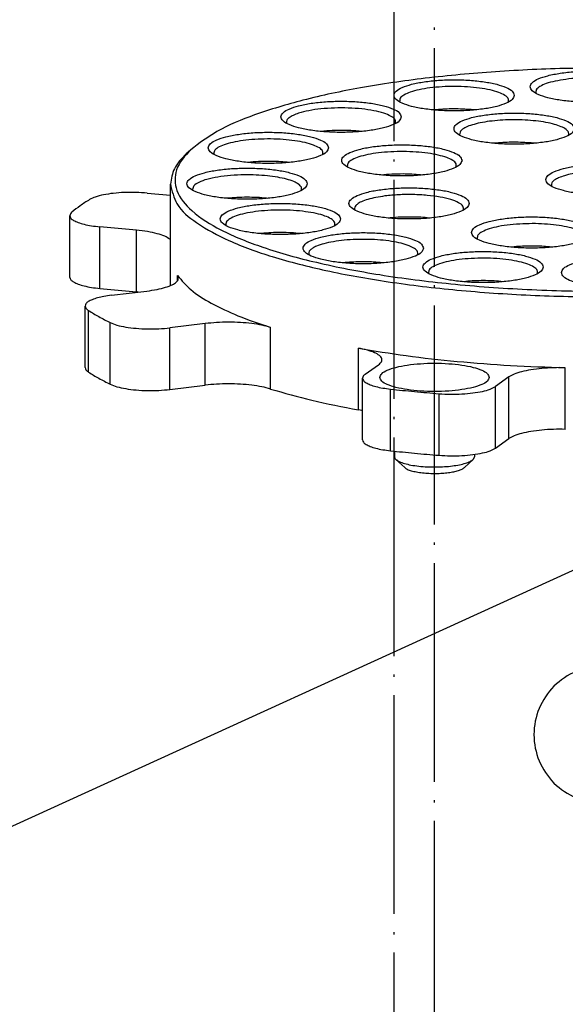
# Model space of a CAD drawing. Header units: inches. Extents: x -399 to 442, y -299 to 295.
# Tile 56 of 138: x -144 to -120, y 208 to 252. Entities that reach past the tile are written whole.
import ezdxf

# ---------------------------------------------------------------- set-up
doc = ezdxf.new("R2010")
doc.units = ezdxf.units.IN
doc.linetypes.add('DOT_CENTER', pattern=[14, 12, -1, 0, -1])
doc.layers.add('1', color=7, linetype='Continuous')
doc.dimstyles.get("Standard").update_dxf_attribs({"dimtxt": 0.18, "dimasz": 0.18, "dimexe": 0.18, "dimexo": 0.0625, "dimgap": 0.09, "dimtad": 0, "dimtih": 1, "dimtoh": 1, "dimdec": 4, "dimzin": 0, "dimdsep": 46, "dimtxsty": 'Standard', "dimcen": 0.09, "dimadec": 0, "dimazin": 0, "dimtfac": 1, "dimtdec": 4, "dimtofl": 0, "dimtmove": 0, "dimatfit": 3, "dimfxl": 1, "dimtolj": 1, "dimtzin": 0, "dimarcsym": 0})

# ---------------------------------------------------------------- blocks, each defined once
blk = doc.blocks.new('0515-2032_4__121', base_point=(-161.956, 328.603))
at = {"layer": '1', "color": 1, "linetype": 'DOT_CENTER'}
blk.add_line((-159.122, 237.127), (-159.122, 336.913), dxfattribs=at)
blk = doc.blocks.new('0515-2032__124', base_point=(-159.74, 315.467))
at = {"layer": '1', "color": 1, "linetype": 'DOT_CENTER'}
blk.add_line((-156.906, 230.233), (-156.906, 323.774), dxfattribs=at)
blk = doc.blocks.new('N2390-20302__125', base_point=(-176.916, 289.526))
at = {"color": 7, "linetype": 'Continuous'}
for p, q in [((-151.349, 310.381), (-151.346, 310.373)), ((-158.822, 309.92), (-158.815, 309.9)), ((-156.814, 309.476), (-156.956, 309.461)), ((-154.701, 309.461), (-154.89, 309.48)), ((-165.027, 308.755), (-165.017, 308.723)), ((-162.972, 308.303), (-163.158, 308.284)), ((-160.903, 308.284), (-161.048, 308.299)), ((-155.53, 308.092), (-155.523, 308.072)), ((-170.285, 307.28), (-170.526, 307.056)), ((-153.521, 307.648), (-153.663, 307.634)), ((-151.408, 307.634), (-151.598, 307.652)), ((-169.018, 307.065), (-169.006, 307.021)), ((-167.148, 306.583), (-167.15, 306.583)), ((-164.893, 306.583), (-164.994, 306.593)), ((-161.697, 306.375), (-161.684, 306.331)), ((-159.827, 305.894), (-159.829, 305.893)), ((-157.572, 305.893), (-157.673, 305.904)), ((-171.4, 299.832), (-171.4, 305.399)), ((-170.189, 305.106), (-170.176, 305.054)), ((-150.496, 305.313), (-150.485, 305.276)), ((-172.671, 304.905), (-171.4, 304.785)), ((-168.275, 304.62), (-168.318, 304.616)), ((-166.062, 304.615), (-166.121, 304.622)), ((-176.916, 300.283), (-176.916, 303.664)), ((-161.289, 303.977), (-161.288, 303.973)), ((-159.344, 303.543), (-159.428, 303.534)), ((-157.172, 303.534), (-157.19, 303.537)), ((-173.256, 302.866), (-175.271, 303.056)), ((-168.35, 303.125), (-168.349, 303.121)), ((-166.405, 302.691), (-166.489, 302.682)), ((-164.233, 302.682), (-164.251, 302.684)), ((-154.571, 302.406), (-154.562, 302.378)), ((-171.4, 302.35), (-171.429, 302.376)), ((-152.532, 301.956), (-152.703, 301.939)), ((-150.448, 301.939), (-150.608, 301.955)), ((-163.807, 301.532), (-163.801, 301.516)), ((-161.814, 301.09), (-161.941, 301.077)), ((-159.686, 301.077), (-159.89, 301.097)), ((-157.236, 300.511), (-157.227, 300.483)), ((-155.196, 300.062), (-155.368, 300.045)), ((-153.113, 300.044), (-153.273, 300.06)), ((-175.271, 299.675), (-173.256, 299.486)), ((-174.637, 299.297), (-172.694, 299.531)), ((-173.228, 299.483), (-173.256, 299.486)), ((-173.158, 299.475), (-173.228, 299.483)), ((-176.08, 295.33), (-176.08, 298.71)), ((-169.482, 297.748), (-171.425, 297.514)), ((-160.706, 294.972), (-159.972, 295.493)), ((-152.831, 294.82), (-153.564, 294.299)), ((-171.425, 294.133), (-169.482, 294.368)), ((-160.856, 291.37), (-160.856, 294.75)), ((-160.892, 292.979), (-161.086, 293.017)), ((-160.856, 292.971), (-160.892, 292.979)), ((-153.564, 290.918), (-152.831, 291.44)), ((-159.106, 290.75), (-159.106, 290.452)), ((-154.706, 290.573), (-154.706, 290.452)), ((-159.025, 290.299), (-158.543, 289.851)), ((-155.268, 289.851), (-154.786, 290.299)), ((-154.706, 290.452), (-154.786, 290.299))]:
    blk.add_line(p, q, dxfattribs=at)
at = {"color": 1, "linetype": 'Continuous'}
for p, q in [((-175.271, 299.675), (-175.271, 303.056)), ((-173.256, 299.486), (-173.256, 302.866)), ((-171.011, 300.096), (-171.011, 300.375)), ((-175.892, 295.083), (-175.892, 298.464)), ((-174.696, 294.419), (-174.696, 297.8)), ((-169.482, 294.368), (-169.482, 297.748)), ((-165.904, 294.159), (-165.904, 297.54)), ((-171.425, 294.133), (-171.425, 297.514)), ((-161.086, 293.017), (-161.086, 296.398)), ((-152.831, 291.44), (-152.831, 294.82)), ((-149.732, 291.947), (-149.732, 295.328)), ((-153.564, 290.918), (-153.564, 294.299)), ((-159.319, 290.773), (-159.319, 294.153)), ((-156.659, 290.522), (-156.659, 293.903))]:
    blk.add_line(p, q, dxfattribs=at)
at = {"color": 7, "linetype": 'Continuous'}
for points, knots in [([(-145.439, 311.738), (-146.804, 311.751), (-149.515, 311.777), (-153.513, 311.589), (-157.332, 311.241), (-160.857, 310.726), (-163.991, 310.073), (-166.624, 309.278), (-168.745, 308.436), (-169.818, 307.631), (-170.285, 307.28)], [0, 0, 0, 0, 4.094592, 8.132346, 12.000871, 15.594059, 18.816554, 21.589024, 23.855822, 25.600266, 25.600266, 25.600266, 25.600266]), ([(-145.06, 310.736), (-145.091, 310.816), (-145.17, 311.019), (-145.558, 311.195), (-146.065, 311.366), (-146.744, 311.491), (-147.523, 311.572), (-148.36, 311.6), (-149.196, 311.572), (-149.977, 311.491), (-150.65, 311.366), (-151.172, 311.195), (-151.526, 311.019), (-151.712, 310.736), (-151.526, 310.454), (-151.172, 310.278), (-150.65, 310.107), (-149.977, 309.982), (-149.196, 309.9), (-148.36, 309.873), (-147.523, 309.9), (-146.744, 309.982), (-146.065, 310.107), (-145.558, 310.278), (-145.17, 310.454), (-145.091, 310.657), (-145.06, 310.736)], [0, 0, 0, 0, 0.248013, 0.63675, 1.190211, 1.887011, 2.687469, 3.542067, 4.396665, 5.197123, 5.893923, 6.447384, 6.83612, 7.084134, 7.332147, 7.720883, 8.274345, 8.971144, 9.771602, 10.626201, 11.480799, 12.281257, 12.978057, 13.531518, 13.920254, 14.168267, 14.168267, 14.168267, 14.168267]), ([(-152.529, 310.263), (-152.56, 310.343), (-152.64, 310.546), (-153.028, 310.722), (-153.535, 310.893), (-154.214, 311.018), (-154.992, 311.099), (-155.83, 311.127), (-156.666, 311.099), (-157.447, 311.018), (-158.12, 310.893), (-158.642, 310.722), (-158.996, 310.546), (-159.181, 310.263), (-158.996, 309.981), (-158.642, 309.805), (-158.12, 309.634), (-157.447, 309.509), (-156.666, 309.427), (-155.83, 309.4), (-154.992, 309.427), (-154.214, 309.509), (-153.535, 309.634), (-153.028, 309.805), (-152.64, 309.981), (-152.56, 310.184), (-152.529, 310.263)], [0, 0, 0, 0, 0.248013, 0.63675, 1.190211, 1.887011, 2.687469, 3.542067, 4.396665, 5.197123, 5.893923, 6.447384, 6.83612, 7.084134, 7.332147, 7.720883, 8.274345, 8.971144, 9.771602, 10.626201, 11.480799, 12.281257, 12.978057, 13.531518, 13.920254, 14.168267, 14.168267, 14.168267, 14.168267]), ([(-150.296, 311.04), (-150.461, 311), (-150.752, 310.929), (-151.093, 310.777), (-151.347, 310.603), (-151.349, 310.446), (-151.349, 310.381)], [0, 0, 0, 0, 0.504853, 0.889552, 1.151657, 1.337894, 1.337894, 1.337894, 1.337894]), ([(-145.373, 310.374), (-145.371, 310.438), (-145.365, 310.592), (-145.609, 310.769), (-145.941, 310.918), (-146.418, 311.047), (-146.992, 311.146), (-147.644, 311.208), (-148.335, 311.23), (-149.027, 311.21), (-149.683, 311.154), (-150.099, 311.076), (-150.296, 311.04)], [0, 0, 0, 0, 0.18406, 0.438509, 0.812954, 1.306597, 1.900247, 2.565463, 3.268425, 3.972695, 4.641747, 5.241489, 5.241489, 5.241489, 5.241489]), ([(-152.843, 309.901), (-152.84, 309.965), (-152.835, 310.118), (-153.078, 310.295), (-153.408, 310.444), (-153.882, 310.573), (-154.454, 310.671), (-155.104, 310.734), (-155.793, 310.757), (-156.483, 310.738), (-157.139, 310.68), (-157.721, 310.585), (-158.207, 310.459), (-158.551, 310.31), (-158.808, 310.141), (-158.818, 309.984), (-158.822, 309.92)], [0, 0, 0, 0, 0.183592, 0.437018, 0.809786, 1.30126, 1.892493, 2.555328, 3.256247, 3.959101, 4.627609, 5.227853, 5.730962, 6.116749, 6.381785, 6.567665, 6.567665, 6.567665, 6.567665]), ([(-158.731, 309.086), (-158.762, 309.166), (-158.842, 309.369), (-159.229, 309.545), (-159.737, 309.716), (-160.415, 309.841), (-161.194, 309.922), (-162.031, 309.95), (-162.868, 309.922), (-163.648, 309.841), (-164.321, 309.716), (-164.843, 309.545), (-165.198, 309.369), (-165.383, 309.086), (-165.198, 308.804), (-164.843, 308.628), (-164.321, 308.457), (-163.648, 308.332), (-162.868, 308.25), (-162.031, 308.223), (-161.194, 308.25), (-160.415, 308.332), (-159.737, 308.457), (-159.229, 308.628), (-158.842, 308.804), (-158.762, 309.007), (-158.731, 309.086)], [0, 0, 0, 0, 0.248013, 0.63675, 1.190211, 1.887011, 2.687469, 3.542067, 4.396665, 5.197123, 5.893923, 6.447384, 6.83612, 7.084134, 7.332147, 7.720883, 8.274345, 8.971144, 9.771602, 10.626201, 11.480799, 12.281257, 12.978057, 13.531518, 13.920254, 14.168267, 14.168267, 14.168267, 14.168267]), ([(-159.044, 308.724), (-159.044, 308.794), (-159.044, 308.965), (-159.335, 309.148), (-159.719, 309.305), (-160.268, 309.434), (-160.919, 309.527), (-161.645, 309.575), (-162.394, 309.576), (-163.12, 309.527), (-163.778, 309.442), (-164.179, 309.335), (-164.363, 309.285)], [0, 0, 0, 0, 0.19941, 0.488356, 0.9191, 1.484643, 2.157007, 2.897585, 3.662021, 4.404056, 5.079216, 5.648648, 5.648648, 5.648648, 5.648648]), ([(-154.89, 309.48), (-155.048, 309.491), (-155.369, 309.514), (-155.853, 309.521), (-156.336, 309.512), (-156.656, 309.488), (-156.814, 309.476)], [0, 0, 0, 0, 0.47633, 0.964151, 1.451382, 1.925961, 1.925961, 1.925961, 1.925961]), ([(-164.363, 309.285), (-164.466, 309.249), (-164.65, 309.185), (-164.869, 309.059), (-165.021, 308.917), (-165.025, 308.804), (-165.027, 308.755)], [0, 0, 0, 0, 0.3275845, 0.5808041, 0.7649155, 0.9086924, 0.9086924, 0.9086924, 0.9086924]), ([(-149.237, 308.436), (-149.268, 308.515), (-149.347, 308.718), (-149.735, 308.894), (-150.242, 309.065), (-150.921, 309.19), (-151.7, 309.272), (-152.537, 309.299), (-153.374, 309.272), (-154.154, 309.19), (-154.827, 309.065), (-155.349, 308.894), (-155.703, 308.718), (-155.889, 308.436), (-155.703, 308.153), (-155.349, 307.978), (-154.827, 307.806), (-154.154, 307.681), (-153.374, 307.6), (-152.537, 307.572), (-151.7, 307.6), (-150.921, 307.681), (-150.242, 307.806), (-149.735, 307.978), (-149.347, 308.153), (-149.268, 308.357), (-149.237, 308.436)], [0, 0, 0, 0, 0.248013, 0.63675, 1.190211, 1.887011, 2.687469, 3.542067, 4.396665, 5.197123, 5.893923, 6.447384, 6.83612, 7.084134, 7.332147, 7.720883, 8.274345, 8.971144, 9.771602, 10.626201, 11.480799, 12.281257, 12.978057, 13.531518, 13.920254, 14.168267, 14.168267, 14.168267, 14.168267]), ([(-152.561, 308.922), (-152.763, 308.919), (-153.16, 308.912), (-153.734, 308.863), (-154.259, 308.788), (-154.713, 308.688), (-155.083, 308.567), (-155.343, 308.432), (-155.528, 308.276), (-155.529, 308.148), (-155.53, 308.092)], [0, 0, 0, 0, 0.60749, 1.190611, 1.727158, 2.197439, 2.585802, 2.883151, 3.093341, 3.252648, 3.252648, 3.252648, 3.252648]), ([(-149.55, 308.073), (-149.545, 308.129), (-149.534, 308.259), (-149.716, 308.424), (-149.977, 308.561), (-150.353, 308.686), (-150.817, 308.789), (-151.356, 308.865), (-151.945, 308.914), (-152.353, 308.92), (-152.561, 308.922)], [0, 0, 0, 0, 0.162187, 0.371038, 0.67015, 1.065054, 1.546307, 2.097118, 2.696236, 3.319675, 3.319675, 3.319675, 3.319675]), ([(-161.765, 308.339), (-161.968, 308.341), (-162.371, 308.345), (-162.773, 308.317), (-162.972, 308.303)], [0, 0, 0, 0, 0.610887, 1.208461, 1.208461, 1.208461, 1.208461]), ([(-161.048, 308.299), (-161.166, 308.308), (-161.404, 308.328), (-161.643, 308.335), (-161.765, 308.339)], [0, 0, 0, 0, 0.3543559, 0.7174844, 0.7174844, 0.7174844, 0.7174844]), ([(-162.72, 307.385), (-162.751, 307.464), (-162.831, 307.667), (-163.219, 307.843), (-163.726, 308.014), (-164.405, 308.139), (-165.183, 308.221), (-166.021, 308.248), (-166.857, 308.221), (-167.638, 308.139), (-168.311, 308.014), (-168.833, 307.843), (-169.187, 307.667), (-169.372, 307.385), (-169.187, 307.102), (-168.833, 306.927), (-168.311, 306.755), (-167.638, 306.63), (-166.857, 306.549), (-166.021, 306.521), (-165.183, 306.549), (-164.405, 306.63), (-163.726, 306.755), (-163.219, 306.927), (-162.831, 307.102), (-162.751, 307.306), (-162.72, 307.385)], [0, 0, 0, 0, 0.248013, 0.63675, 1.190211, 1.887011, 2.687469, 3.542067, 4.396665, 5.197123, 5.893923, 6.447384, 6.83612, 7.084134, 7.332147, 7.720883, 8.274345, 8.971144, 9.771602, 10.626201, 11.480799, 12.281257, 12.978057, 13.531518, 13.920254, 14.168267, 14.168267, 14.168267, 14.168267]), ([(-163.034, 307.022), (-163.031, 307.085), (-163.024, 307.235), (-163.258, 307.41), (-163.577, 307.557), (-164.036, 307.686), (-164.592, 307.785), (-165.226, 307.851), (-165.901, 307.878), (-166.582, 307.864), (-167.234, 307.813), (-167.821, 307.722), (-168.317, 307.611), (-168.597, 307.488), (-168.72, 307.434)], [0, 0, 0, 0, 0.180376, 0.426835, 0.788151, 1.264794, 1.839439, 2.485842, 3.172511, 3.865254, 4.529483, 5.132492, 5.645881, 6.048631, 6.048631, 6.048631, 6.048631]), ([(-170.285, 307.28), (-170.604, 306.939), (-171.189, 306.314), (-171.148, 304.901), (-170.129, 303.754), (-168.487, 302.747), (-166.167, 301.828), (-163.243, 301.027), (-159.793, 300.371), (-155.932, 299.885), (-151.788, 299.586), (-147.5, 299.485), (-143.212, 299.586), (-139.068, 299.885), (-135.207, 300.371), (-131.757, 301.027), (-128.833, 301.828), (-126.513, 302.747), (-124.871, 303.754), (-123.852, 304.901), (-123.811, 306.314), (-124.396, 306.939), (-124.715, 307.28)], [0, 0, 0, 0, 1.352218, 2.478363, 3.854102, 5.756222, 8.248785, 11.303102, 14.845399, 18.774507, 22.971068, 27.304182, 31.637297, 35.833858, 39.762966, 43.305263, 46.359581, 48.852144, 50.754265, 52.130004, 53.256148, 54.608366, 54.608366, 54.608366, 54.608366]), ([(-168.72, 307.434), (-168.814, 307.384), (-168.969, 307.301), (-169.004, 307.133), (-169.018, 307.065)], [0, 0, 0, 0, 0.2968375, 0.4954869, 0.4954869, 0.4954869, 0.4954869]), ([(-155.399, 306.695), (-155.43, 306.774), (-155.51, 306.978), (-155.898, 307.153), (-156.405, 307.325), (-157.084, 307.45), (-157.862, 307.531), (-158.699, 307.559), (-159.536, 307.531), (-160.317, 307.45), (-160.99, 307.325), (-161.512, 307.153), (-161.866, 306.978), (-162.051, 306.695), (-161.866, 306.413), (-161.512, 306.237), (-160.99, 306.066), (-160.317, 305.941), (-159.536, 305.859), (-158.699, 305.832), (-157.862, 305.859), (-157.084, 305.941), (-156.405, 306.066), (-155.898, 306.237), (-155.51, 306.413), (-155.43, 306.616), (-155.399, 306.695)], [0, 0, 0, 0, 0.248013, 0.63675, 1.190211, 1.887011, 2.687469, 3.542067, 4.396665, 5.197123, 5.893923, 6.447384, 6.83612, 7.084134, 7.332147, 7.720883, 8.274345, 8.971144, 9.771602, 10.626201, 11.480799, 12.281257, 12.978057, 13.531518, 13.920254, 14.168267, 14.168267, 14.168267, 14.168267]), ([(-151.598, 307.652), (-151.756, 307.663), (-152.077, 307.686), (-152.56, 307.694), (-153.044, 307.684), (-153.363, 307.66), (-153.521, 307.648)], [0, 0, 0, 0, 0.476327, 0.964144, 1.45137, 1.925945, 1.925945, 1.925945, 1.925945]), ([(-170.526, 307.056), (-170.78, 306.8), (-171.242, 306.334), (-171.351, 305.69), (-171.4, 305.399)], [0, 0, 0, 0, 1.049984, 1.91473, 1.91473, 1.91473, 1.91473]), ([(-155.713, 306.332), (-155.71, 306.396), (-155.704, 306.547), (-155.942, 306.723), (-156.266, 306.871), (-156.732, 307), (-157.295, 307.099), (-157.936, 307.163), (-158.617, 307.188), (-159.303, 307.173), (-159.957, 307.118), (-160.541, 307.026), (-161.034, 306.905), (-161.389, 306.758), (-161.656, 306.597), (-161.685, 306.44), (-161.697, 306.375)], [0, 0, 0, 0, 0.181835, 0.431437, 0.797927, 1.281284, 1.863455, 2.517338, 3.210529, 3.907951, 4.574247, 5.176157, 5.685047, 6.080231, 6.355878, 6.54464, 6.54464, 6.54464, 6.54464]), ([(-163.89, 305.418), (-163.921, 305.497), (-164.001, 305.7), (-164.389, 305.876), (-164.896, 306.047), (-165.575, 306.172), (-166.353, 306.254), (-167.19, 306.281), (-168.027, 306.254), (-168.807, 306.172), (-169.48, 306.047), (-170.002, 305.876), (-170.357, 305.7), (-170.542, 305.418), (-170.357, 305.135), (-170.002, 304.959), (-169.48, 304.788), (-168.807, 304.663), (-168.027, 304.582), (-167.19, 304.554), (-166.353, 304.582), (-165.575, 304.663), (-164.896, 304.788), (-164.389, 304.959), (-164.001, 305.135), (-163.921, 305.338), (-163.89, 305.418)], [0, 0, 0, 0, 0.248013, 0.63675, 1.190211, 1.887011, 2.687469, 3.542067, 4.396665, 5.197123, 5.893923, 6.447384, 6.83612, 7.084134, 7.332147, 7.720883, 8.274345, 8.971144, 9.771602, 10.626201, 11.480799, 12.281257, 12.978057, 13.531518, 13.920254, 14.168267, 14.168267, 14.168267, 14.168267]), ([(-165.952, 306.64), (-166.156, 306.639), (-166.555, 306.636), (-166.953, 306.601), (-167.148, 306.583)], [0, 0, 0, 0, 0.609152, 1.197401, 1.197401, 1.197401, 1.197401]), ([(-164.994, 306.593), (-165.152, 306.606), (-165.47, 306.632), (-165.79, 306.637), (-165.952, 306.64)], [0, 0, 0, 0, 0.4728521, 0.9594308, 0.9594308, 0.9594308, 0.9594308]), ([(-144.2, 305.64), (-144.231, 305.719), (-144.311, 305.923), (-144.698, 306.098), (-145.206, 306.27), (-145.884, 306.395), (-146.663, 306.476), (-147.5, 306.504), (-148.337, 306.476), (-149.117, 306.395), (-149.79, 306.27), (-150.312, 306.098), (-150.667, 305.923), (-150.852, 305.64), (-150.667, 305.358), (-150.312, 305.182), (-149.79, 305.011), (-149.117, 304.886), (-148.337, 304.804), (-147.5, 304.777), (-146.663, 304.804), (-145.884, 304.886), (-145.206, 305.011), (-144.698, 305.182), (-144.311, 305.358), (-144.231, 305.561), (-144.2, 305.64)], [0, 0, 0, 0, 0.248013, 0.63675, 1.190211, 1.887011, 2.687469, 3.542067, 4.396665, 5.197123, 5.893923, 6.447384, 6.83612, 7.084134, 7.332147, 7.720883, 8.274345, 8.971144, 9.771602, 10.626201, 11.480799, 12.281257, 12.978057, 13.531518, 13.920254, 14.168267, 14.168267, 14.168267, 14.168267]), ([(-167.336, 305.903), (-167.59, 305.896), (-168.08, 305.88), (-168.765, 305.797), (-169.357, 305.679), (-169.79, 305.523), (-170.12, 305.358), (-170.17, 305.177), (-170.189, 305.106)], [0, 0, 0, 0, 0.761656, 1.467351, 2.074876, 2.551359, 2.881443, 3.095184, 3.095184, 3.095184, 3.095184]), ([(-164.204, 305.055), (-164.199, 305.113), (-164.189, 305.246), (-164.382, 305.414), (-164.655, 305.554), (-165.049, 305.68), (-165.533, 305.782), (-166.094, 305.856), (-166.703, 305.901), (-167.123, 305.903), (-167.336, 305.903)], [0, 0, 0, 0, 0.166195, 0.383069, 0.695497, 1.10806, 1.609765, 2.181934, 2.801241, 3.441592, 3.441592, 3.441592, 3.441592]), ([(-158.631, 305.95), (-158.835, 305.949), (-159.234, 305.946), (-159.632, 305.911), (-159.827, 305.894)], [0, 0, 0, 0, 0.609143, 1.197384, 1.197384, 1.197384, 1.197384]), ([(-157.673, 305.904), (-157.83, 305.916), (-158.149, 305.943), (-158.469, 305.948), (-158.631, 305.95)], [0, 0, 0, 0, 0.4728505, 0.9594276, 0.9594276, 0.9594276, 0.9594276]), ([(-148.878, 306.04), (-149.038, 306.016), (-149.339, 305.971), (-149.747, 305.871), (-150.08, 305.756), (-150.317, 305.628), (-150.485, 305.483), (-150.493, 305.364), (-150.496, 305.313)], [0, 0, 0, 0, 0.486062, 0.910808, 1.262344, 1.534194, 1.730411, 1.880225, 1.880225, 1.880225, 1.880225]), ([(-171.4, 305.399), (-171.311, 305.022), (-171.104, 304.148), (-169.828, 303.13), (-168.066, 302.183), (-165.659, 301.332), (-162.733, 300.592), (-159.344, 299.991), (-155.601, 299.546), (-151.612, 299.274), (-147.5, 299.182), (-143.388, 299.274), (-139.399, 299.546), (-135.656, 299.991), (-132.267, 300.592), (-129.341, 301.332), (-126.934, 302.183), (-125.172, 303.13), (-123.896, 304.148), (-123.689, 305.022), (-123.6, 305.399)], [0, 0, 0, 0, 1.133858, 2.632984, 4.646652, 7.194211, 10.237117, 13.705326, 17.508441, 21.542193, 25.693445, 29.844696, 33.878448, 37.681563, 41.149772, 44.192677, 46.740237, 48.753904, 50.253029, 51.386888, 51.386888, 51.386888, 51.386888]), ([(-155.001, 304.337), (-155.033, 304.416), (-155.112, 304.619), (-155.5, 304.795), (-156.007, 304.966), (-156.686, 305.091), (-157.464, 305.173), (-158.302, 305.2), (-159.138, 305.173), (-159.919, 305.091), (-160.592, 304.966), (-161.114, 304.795), (-161.468, 304.619), (-161.653, 304.337), (-161.468, 304.054), (-161.114, 303.878), (-160.592, 303.707), (-159.919, 303.582), (-159.138, 303.5), (-158.302, 303.473), (-157.464, 303.5), (-156.686, 303.582), (-156.007, 303.707), (-155.5, 303.878), (-155.112, 304.054), (-155.033, 304.257), (-155.001, 304.337)], [0, 0, 0, 0, 0.248013, 0.63675, 1.190211, 1.887011, 2.687469, 3.542067, 4.396665, 5.197123, 5.893923, 6.447384, 6.83612, 7.084134, 7.332147, 7.720883, 8.274345, 8.971144, 9.771602, 10.626201, 11.480799, 12.281257, 12.978057, 13.531518, 13.920254, 14.168267, 14.168267, 14.168267, 14.168267]), ([(-175.834, 304.546), (-176.008, 304.435), (-176.342, 304.221), (-176.653, 303.975), (-176.802, 303.857)], [0, 0, 0, 0, 0.617596, 1.188578, 1.188578, 1.188578, 1.188578]), ([(-172.671, 304.905), (-172.877, 304.919), (-173.294, 304.95), (-173.915, 304.942), (-174.512, 304.899), (-175.045, 304.816), (-175.488, 304.715), (-175.73, 304.597), (-175.834, 304.546)], [0, 0, 0, 0, 0.61908, 1.252351, 1.861912, 2.411737, 2.87083, 3.217357, 3.217357, 3.217357, 3.217357]), ([(-166.121, 304.622), (-166.298, 304.637), (-166.656, 304.666), (-167.199, 304.677), (-167.741, 304.666), (-168.099, 304.635), (-168.275, 304.62)], [0, 0, 0, 0, 0.531104, 1.079099, 1.626827, 2.157141, 2.157141, 2.157141, 2.157141]), ([(-159.625, 304.744), (-159.795, 304.719), (-160.114, 304.673), (-160.546, 304.569), (-160.895, 304.447), (-161.137, 304.313), (-161.304, 304.154), (-161.294, 304.031), (-161.289, 303.977)], [0, 0, 0, 0, 0.516548, 0.965891, 1.33401, 1.613606, 1.811097, 1.966717, 1.966717, 1.966717, 1.966717]), ([(-155.315, 303.974), (-155.316, 304.047), (-155.32, 304.228), (-155.635, 304.413), (-156.047, 304.573), (-156.634, 304.702), (-157.324, 304.79), (-158.085, 304.829), (-158.861, 304.822), (-159.374, 304.769), (-159.625, 304.744)], [0, 0, 0, 0, 0.207424, 0.515107, 0.976141, 1.579695, 2.292548, 3.070141, 3.862129, 4.616932, 4.616932, 4.616932, 4.616932]), ([(-162.062, 303.484), (-162.093, 303.564), (-162.173, 303.767), (-162.561, 303.943), (-163.068, 304.114), (-163.747, 304.239), (-164.525, 304.32), (-165.363, 304.348), (-166.199, 304.32), (-166.98, 304.239), (-167.653, 304.114), (-168.175, 303.943), (-168.529, 303.767), (-168.714, 303.484), (-168.529, 303.202), (-168.175, 303.026), (-167.653, 302.855), (-166.98, 302.73), (-166.199, 302.648), (-165.363, 302.621), (-164.525, 302.648), (-163.747, 302.73), (-163.068, 302.855), (-162.561, 303.026), (-162.173, 303.202), (-162.093, 303.405), (-162.062, 303.484)], [0, 0, 0, 0, 0.248013, 0.63675, 1.190211, 1.887011, 2.687469, 3.542067, 4.396665, 5.197123, 5.893923, 6.447384, 6.83612, 7.084134, 7.332147, 7.720883, 8.274345, 8.971144, 9.771602, 10.626201, 11.480799, 12.281257, 12.978057, 13.531518, 13.920254, 14.168267, 14.168267, 14.168267, 14.168267]), ([(-176.802, 303.857), (-176.835, 303.828), (-176.894, 303.775), (-176.909, 303.698), (-176.916, 303.664)], [0, 0, 0, 0, 0.1279269, 0.2296769, 0.2296769, 0.2296769, 0.2296769]), ([(-176.916, 303.664), (-176.903, 303.618), (-176.871, 303.507), (-176.689, 303.389), (-176.444, 303.278), (-176.111, 303.183), (-175.713, 303.105), (-175.424, 303.073), (-175.271, 303.056)], [0, 0, 0, 0, 0.14067, 0.338372, 0.611367, 0.958223, 1.369257, 1.830221, 1.830221, 1.830221, 1.830221]), ([(-162.376, 303.122), (-162.373, 303.186), (-162.368, 303.341), (-162.615, 303.518), (-162.949, 303.668), (-163.428, 303.797), (-164.007, 303.895), (-164.662, 303.957), (-165.356, 303.978), (-166.05, 303.958), (-166.706, 303.897), (-167.286, 303.799), (-167.768, 303.671), (-168.105, 303.521), (-168.354, 303.345), (-168.351, 303.19), (-168.35, 303.125)], [0, 0, 0, 0, 0.184765, 0.440746, 0.817712, 1.314613, 1.911891, 2.580675, 3.286692, 3.993066, 4.662901, 5.261846, 5.760897, 6.140261, 6.398353, 6.58343, 6.58343, 6.58343, 6.58343]), ([(-158.142, 303.591), (-158.345, 303.591), (-158.747, 303.591), (-159.146, 303.559), (-159.344, 303.543)], [0, 0, 0, 0, 0.610264, 1.203117, 1.203117, 1.203117, 1.203117]), ([(-157.19, 303.537), (-157.345, 303.551), (-157.662, 303.579), (-157.98, 303.587), (-158.142, 303.591)], [0, 0, 0, 0, 0.4689591, 0.953864, 0.953864, 0.953864, 0.953864]), ([(-148.276, 302.742), (-148.307, 302.821), (-148.387, 303.024), (-148.775, 303.2), (-149.282, 303.371), (-149.96, 303.496), (-150.739, 303.578), (-151.576, 303.605), (-152.413, 303.578), (-153.193, 303.496), (-153.866, 303.371), (-154.388, 303.2), (-154.743, 303.024), (-154.928, 302.742), (-154.743, 302.459), (-154.388, 302.283), (-153.866, 302.112), (-153.193, 301.987), (-152.413, 301.905), (-151.576, 301.878), (-150.739, 301.905), (-149.96, 301.987), (-149.282, 302.112), (-148.775, 302.283), (-148.387, 302.459), (-148.307, 302.662), (-148.276, 302.742)], [0, 0, 0, 0, 0.248013, 0.63675, 1.190211, 1.887011, 2.687469, 3.542067, 4.396665, 5.197123, 5.893923, 6.447384, 6.83612, 7.084134, 7.332147, 7.720883, 8.274345, 8.971144, 9.771602, 10.626201, 11.480799, 12.281257, 12.978057, 13.531518, 13.920254, 14.168267, 14.168267, 14.168267, 14.168267]), ([(-152.057, 303.218), (-152.292, 303.204), (-152.74, 303.177), (-153.361, 303.084), (-153.885, 302.961), (-154.26, 302.808), (-154.542, 302.639), (-154.563, 302.473), (-154.571, 302.406)], [0, 0, 0, 0, 0.705353, 1.34528, 1.886152, 2.303419, 2.589847, 2.784688, 2.784688, 2.784688, 2.784688]), ([(-148.59, 302.379), (-148.586, 302.441), (-148.579, 302.587), (-148.803, 302.761), (-149.113, 302.906), (-149.558, 303.035), (-150.098, 303.135), (-150.716, 303.202), (-151.378, 303.235), (-151.829, 303.224), (-152.057, 303.218)], [0, 0, 0, 0, 0.177317, 0.417234, 0.767776, 1.230404, 1.789272, 2.419887, 3.092626, 3.77512, 3.77512, 3.77512, 3.77512]), ([(-171.429, 302.376), (-171.521, 302.434), (-171.737, 302.568), (-172.156, 302.69), (-172.672, 302.802), (-173.053, 302.844), (-173.256, 302.866)], [0, 0, 0, 0, 0.323903, 0.760317, 1.296323, 1.909375, 1.909375, 1.909375, 1.909375]), ([(-164.251, 302.684), (-164.426, 302.7), (-164.784, 302.731), (-165.325, 302.743), (-165.868, 302.734), (-166.228, 302.705), (-166.405, 302.691)], [0, 0, 0, 0, 0.528938, 1.076174, 1.624583, 2.15699, 2.15699, 2.15699, 2.15699]), ([(-157.515, 301.879), (-157.546, 301.958), (-157.626, 302.162), (-158.014, 302.337), (-158.521, 302.509), (-159.2, 302.634), (-159.978, 302.715), (-160.815, 302.743), (-161.652, 302.715), (-162.432, 302.634), (-163.105, 302.509), (-163.627, 302.337), (-163.982, 302.162), (-164.167, 301.879), (-163.982, 301.597), (-163.627, 301.421), (-163.105, 301.25), (-162.432, 301.125), (-161.652, 301.043), (-160.815, 301.016), (-159.978, 301.043), (-159.2, 301.125), (-158.521, 301.25), (-158.014, 301.421), (-157.626, 301.597), (-157.546, 301.8), (-157.515, 301.879)], [0, 0, 0, 0, 0.248013, 0.63675, 1.190211, 1.887011, 2.687469, 3.542067, 4.396665, 5.197123, 5.893923, 6.447384, 6.83612, 7.084134, 7.332147, 7.720883, 8.274345, 8.971144, 9.771602, 10.626201, 11.480799, 12.281257, 12.978057, 13.531518, 13.920254, 14.168267, 14.168267, 14.168267, 14.168267]), ([(-163.384, 301.991), (-163.455, 301.958), (-163.581, 301.899), (-163.727, 301.787), (-163.82, 301.661), (-163.811, 301.573), (-163.807, 301.532)], [0, 0, 0, 0, 0.2335426, 0.4153383, 0.5539279, 0.6736017, 0.6736017, 0.6736017, 0.6736017]), ([(-157.829, 301.517), (-157.825, 301.577), (-157.816, 301.72), (-158.032, 301.892), (-158.332, 302.036), (-158.763, 302.164), (-159.288, 302.265), (-159.89, 302.335), (-160.538, 302.369), (-161.199, 302.366), (-161.842, 302.326), (-162.433, 302.249), (-162.947, 302.149), (-163.248, 302.04), (-163.384, 301.991)], [0, 0, 0, 0, 0.174269, 0.407763, 0.7477, 1.196468, 1.739633, 2.35438, 3.012891, 3.684574, 4.338033, 4.942989, 5.472267, 5.904125, 5.904125, 5.904125, 5.904125]), ([(-152.297, 301.974), (-152.336, 301.971), (-152.415, 301.966), (-152.493, 301.96), (-152.532, 301.956)], [0, 0, 0, 0, 0.1184641, 0.2356296, 0.2356296, 0.2356296, 0.2356296]), ([(-150.608, 301.955), (-150.746, 301.966), (-151.025, 301.987), (-151.448, 301.998), (-151.873, 301.996), (-152.156, 301.982), (-152.297, 301.974)], [0, 0, 0, 0, 0.414904, 0.840323, 1.268194, 1.690395, 1.690395, 1.690395, 1.690395]), ([(-150.941, 300.847), (-150.972, 300.926), (-151.052, 301.129), (-151.439, 301.305), (-151.947, 301.476), (-152.625, 301.601), (-153.404, 301.683), (-154.241, 301.71), (-155.078, 301.683), (-155.858, 301.601), (-156.531, 301.476), (-157.053, 301.305), (-157.408, 301.129), (-157.593, 300.847), (-157.408, 300.564), (-157.053, 300.388), (-156.531, 300.217), (-155.858, 300.092), (-155.078, 300.011), (-154.241, 299.983), (-153.404, 300.011), (-152.625, 300.092), (-151.947, 300.217), (-151.439, 300.388), (-151.052, 300.564), (-150.972, 300.767), (-150.941, 300.847)], [0, 0, 0, 0, 0.248013, 0.63675, 1.190211, 1.887011, 2.687469, 3.542067, 4.396665, 5.197123, 5.893923, 6.447384, 6.83612, 7.084134, 7.332147, 7.720883, 8.274345, 8.971144, 9.771602, 10.626201, 11.480799, 12.281257, 12.978057, 13.531518, 13.920254, 14.168267, 14.168267, 14.168267, 14.168267]), ([(-151.254, 300.484), (-151.252, 300.548), (-151.246, 300.701), (-151.487, 300.877), (-151.815, 301.026), (-152.287, 301.155), (-152.856, 301.253), (-153.503, 301.317), (-154.189, 301.34), (-154.878, 301.323), (-155.533, 301.265), (-156.116, 301.171), (-156.604, 301.047), (-156.952, 300.899), (-157.212, 300.733), (-157.229, 300.576), (-157.236, 300.511)], [0, 0, 0, 0, 0.183005, 0.435155, 0.805827, 1.29459, 1.882799, 2.542652, 3.241004, 3.942065, 4.609865, 5.210702, 5.715781, 6.104735, 6.373289, 6.559913, 6.559913, 6.559913, 6.559913]), ([(-143.34, 300.544), (-143.371, 300.623), (-143.451, 300.827), (-143.839, 301.002), (-144.346, 301.174), (-145.025, 301.298), (-145.803, 301.38), (-146.64, 301.407), (-147.477, 301.38), (-148.257, 301.298), (-148.93, 301.174), (-149.452, 301.002), (-149.807, 300.827), (-149.992, 300.544), (-149.807, 300.261), (-149.452, 300.086), (-148.93, 299.914), (-148.257, 299.789), (-147.477, 299.708), (-146.64, 299.681), (-145.803, 299.708), (-145.025, 299.789), (-144.346, 299.914), (-143.839, 300.086), (-143.451, 300.261), (-143.371, 300.465), (-143.34, 300.544)], [0, 0, 0, 0, 0.248013, 0.63675, 1.190211, 1.887011, 2.687469, 3.542067, 4.396665, 5.197123, 5.893923, 6.447384, 6.83612, 7.084134, 7.332147, 7.720883, 8.274345, 8.971144, 9.771602, 10.626201, 11.480799, 12.281257, 12.978057, 13.531518, 13.920254, 14.168267, 14.168267, 14.168267, 14.168267]), ([(-160.854, 301.134), (-161.017, 301.132), (-161.337, 301.128), (-161.657, 301.103), (-161.814, 301.09)], [0, 0, 0, 0, 0.4870078, 0.9609919, 0.9609919, 0.9609919, 0.9609919]), ([(-159.89, 301.097), (-160.049, 301.108), (-160.37, 301.131), (-160.692, 301.133), (-160.854, 301.134)], [0, 0, 0, 0, 0.4768661, 0.9648493, 0.9648493, 0.9648493, 0.9648493]), ([(-176.916, 300.283), (-176.903, 300.237), (-176.871, 300.126), (-176.689, 300.008), (-176.444, 299.897), (-176.111, 299.803), (-175.713, 299.724), (-175.424, 299.692), (-175.271, 299.675)], [0, 0, 0, 0, 0.14067, 0.338372, 0.611367, 0.958223, 1.369257, 1.830221, 1.830221, 1.830221, 1.830221]), ([(-172.694, 299.531), (-172.506, 299.557), (-172.157, 299.606), (-171.689, 299.719), (-171.323, 299.855), (-171.076, 299.999), (-170.93, 300.197), (-170.985, 300.317), (-171.011, 300.375)], [0, 0, 0, 0, 0.567795, 1.055577, 1.445362, 1.729371, 1.923269, 2.099012, 2.099012, 2.099012, 2.099012]), ([(-171.011, 300.375), (-170.775, 300.107), (-170.244, 299.505), (-169.086, 298.803), (-167.623, 298.111), (-166.507, 297.74), (-165.904, 297.54)], [0, 0, 0, 0, 1.0648, 2.396949, 4.016497, 5.920082, 5.920082, 5.920082, 5.920082]), ([(-154.234, 300.102), (-154.397, 300.1), (-154.718, 300.097), (-155.038, 300.073), (-155.196, 300.062)], [0, 0, 0, 0, 0.4876223, 0.9633385, 0.9633385, 0.9633385, 0.9633385]), ([(-153.273, 300.06), (-153.431, 300.072), (-153.751, 300.097), (-154.072, 300.1), (-154.234, 300.102)], [0, 0, 0, 0, 0.4752151, 0.9626681, 0.9626681, 0.9626681, 0.9626681]), ([(-174.637, 299.297), (-174.773, 299.278), (-175.029, 299.243), (-175.381, 299.164), (-175.672, 299.072), (-175.886, 298.967), (-176.042, 298.854), (-176.069, 298.753), (-176.08, 298.71)], [0, 0, 0, 0, 0.411699, 0.775585, 1.081221, 1.322069, 1.4987, 1.628219, 1.628219, 1.628219, 1.628219]), ([(-176.08, 298.71), (-176.068, 298.666), (-176.04, 298.56), (-175.946, 298.499), (-175.892, 298.464)], [0, 0, 0, 0, 0.1341138, 0.3193308, 0.3193308, 0.3193308, 0.3193308]), ([(-175.892, 298.464), (-175.704, 298.35), (-175.314, 298.113), (-174.907, 297.907), (-174.696, 297.8)], [0, 0, 0, 0, 0.660163, 1.368573, 1.368573, 1.368573, 1.368573]), ([(-174.696, 297.8), (-174.576, 297.752), (-174.303, 297.642), (-173.825, 297.549), (-173.267, 297.478), (-172.657, 297.449), (-172.037, 297.455), (-171.626, 297.494), (-171.425, 297.514)], [0, 0, 0, 0, 0.386817, 0.880102, 1.454261, 2.076184, 2.70886, 3.314436, 3.314436, 3.314436, 3.314436]), ([(-165.904, 297.54), (-166.06, 297.582), (-166.399, 297.674), (-166.953, 297.755), (-167.565, 297.809), (-168.208, 297.827), (-168.851, 297.812), (-169.275, 297.769), (-169.482, 297.748)], [0, 0, 0, 0, 0.486067, 1.052551, 1.6757, 2.328188, 2.980954, 3.604922, 3.604922, 3.604922, 3.604922]), ([(-161.086, 296.398), (-160.215, 296.254), (-158.418, 295.959), (-155.634, 295.655), (-152.72, 295.428), (-150.737, 295.362), (-149.732, 295.328)], [0, 0, 0, 0, 2.647869, 5.461115, 8.398151, 11.414843, 11.414843, 11.414843, 11.414843]), ([(-159.972, 295.493), (-159.91, 295.541), (-159.801, 295.625), (-159.78, 295.852), (-159.954, 296.028), (-160.227, 296.172), (-160.619, 296.304), (-160.92, 296.364), (-161.086, 296.398)], [0, 0, 0, 0, 0.22685, 0.397198, 0.608271, 0.916689, 1.330411, 1.83864, 1.83864, 1.83864, 1.83864]), ([(-153.906, 294.798), (-153.934, 294.87), (-154.006, 295.055), (-154.359, 295.215), (-154.82, 295.371), (-155.437, 295.484), (-156.144, 295.558), (-156.906, 295.583), (-157.666, 295.558), (-158.376, 295.484), (-158.988, 295.371), (-159.462, 295.215), (-159.784, 295.055), (-159.953, 294.798), (-159.784, 294.541), (-159.462, 294.382), (-158.988, 294.226), (-158.376, 294.112), (-157.666, 294.038), (-156.906, 294.013), (-156.144, 294.038), (-155.437, 294.112), (-154.82, 294.226), (-154.359, 294.382), (-154.006, 294.541), (-153.934, 294.726), (-153.906, 294.798)], [0, 0, 0, 0, 0.225467, 0.578863, 1.08201, 1.715464, 2.443153, 3.220061, 3.996968, 4.724657, 5.358112, 5.861258, 6.214655, 6.440122, 6.665588, 7.018985, 7.522131, 8.155586, 8.883275, 9.660182, 10.43709, 11.164779, 11.798233, 12.30138, 12.654776, 12.880243, 12.880243, 12.880243, 12.880243]), ([(-176.08, 295.33), (-176.068, 295.285), (-176.04, 295.179), (-175.946, 295.119), (-175.892, 295.083)], [0, 0, 0, 0, 0.1341138, 0.3193309, 0.3193309, 0.3193309, 0.3193309]), ([(-175.892, 295.083), (-175.704, 294.969), (-175.314, 294.732), (-174.907, 294.526), (-174.696, 294.419)], [0, 0, 0, 0, 0.660163, 1.368573, 1.368573, 1.368573, 1.368573]), ([(-160.706, 294.972), (-160.749, 294.939), (-160.826, 294.882), (-160.847, 294.79), (-160.856, 294.75)], [0, 0, 0, 0, 0.1568095, 0.2754122, 0.2754122, 0.2754122, 0.2754122]), ([(-149.732, 295.328), (-149.95, 295.33), (-150.382, 295.333), (-151.011, 295.293), (-151.594, 295.222), (-152.1, 295.118), (-152.514, 295), (-152.735, 294.875), (-152.831, 294.82)], [0, 0, 0, 0, 0.656223, 1.295667, 1.890035, 2.413775, 2.84611, 3.174187, 3.174187, 3.174187, 3.174187]), ([(-174.696, 294.419), (-174.576, 294.371), (-174.303, 294.261), (-173.825, 294.168), (-173.267, 294.098), (-172.657, 294.068), (-172.037, 294.074), (-171.626, 294.114), (-171.425, 294.133)], [0, 0, 0, 0, 0.386817, 0.880102, 1.454261, 2.076184, 2.70886, 3.314436, 3.314436, 3.314436, 3.314436]), ([(-165.904, 294.159), (-166.06, 294.202), (-166.399, 294.293), (-166.953, 294.374), (-167.565, 294.429), (-168.208, 294.446), (-168.851, 294.431), (-169.275, 294.389), (-169.482, 294.368)], [0, 0, 0, 0, 0.486067, 1.052551, 1.6757, 2.328188, 2.980954, 3.604922, 3.604922, 3.604922, 3.604922]), ([(-160.856, 294.75), (-160.844, 294.706), (-160.815, 294.6), (-160.647, 294.485), (-160.419, 294.377), (-160.108, 294.284), (-159.734, 294.205), (-159.463, 294.171), (-159.319, 294.153)], [0, 0, 0, 0, 0.134747, 0.321157, 0.576927, 0.901757, 1.287711, 1.722645, 1.722645, 1.722645, 1.722645]), ([(-156.659, 293.903), (-156.451, 293.89), (-156.033, 293.865), (-155.413, 293.88), (-154.825, 293.929), (-154.308, 294.019), (-153.883, 294.124), (-153.659, 294.247), (-153.564, 294.299)], [0, 0, 0, 0, 0.62446, 1.256228, 1.857521, 2.39298, 2.832907, 3.15782, 3.15782, 3.15782, 3.15782]), ([(-165.904, 294.159), (-165.154, 293.944), (-163.566, 293.487), (-161.943, 293.179), (-161.086, 293.017)], [0, 0, 0, 0, 2.339388, 4.953891, 4.953891, 4.953891, 4.953891]), ([(-159.319, 294.153), (-158.879, 294.107), (-157.994, 294.015), (-157.106, 293.94), (-156.659, 293.903)], [0, 0, 0, 0, 1.325447, 2.671632, 2.671632, 2.671632, 2.671632]), ([(-149.732, 291.947), (-149.95, 291.949), (-150.382, 291.952), (-151.011, 291.912), (-151.594, 291.842), (-152.1, 291.737), (-152.514, 291.62), (-152.735, 291.494), (-152.831, 291.44)], [0, 0, 0, 0, 0.656223, 1.295667, 1.890035, 2.413775, 2.84611, 3.174187, 3.174187, 3.174187, 3.174187]), ([(-160.856, 291.37), (-160.844, 291.325), (-160.815, 291.219), (-160.647, 291.104), (-160.419, 290.996), (-160.108, 290.903), (-159.734, 290.824), (-159.463, 290.79), (-159.319, 290.773)], [0, 0, 0, 0, 0.134747, 0.321157, 0.576927, 0.901757, 1.287711, 1.722645, 1.722645, 1.722645, 1.722645]), ([(-159.319, 290.773), (-158.879, 290.727), (-157.994, 290.634), (-157.106, 290.56), (-156.659, 290.522)], [0, 0, 0, 0, 1.325447, 2.671632, 2.671632, 2.671632, 2.671632]), ([(-156.659, 290.522), (-156.451, 290.51), (-156.033, 290.484), (-155.413, 290.5), (-154.825, 290.549), (-154.308, 290.638), (-153.883, 290.743), (-153.659, 290.866), (-153.564, 290.918)], [0, 0, 0, 0, 0.62446, 1.256228, 1.857521, 2.39298, 2.832907, 3.15782, 3.15782, 3.15782, 3.15782]), ([(-159.106, 290.452), (-159.101, 290.425), (-159.091, 290.366), (-159.048, 290.323), (-159.025, 290.299)], [0, 0, 0, 0, 0.0795951, 0.1762387, 0.1762387, 0.1762387, 0.1762387]), ([(-159.025, 290.299), (-158.965, 290.257), (-158.824, 290.157), (-158.538, 290.066), (-158.18, 289.981), (-157.758, 289.922), (-157.294, 289.885), (-156.973, 289.884), (-156.81, 289.883)], [0, 0, 0, 0, 0.218363, 0.517553, 0.89052, 1.322578, 1.794646, 2.285048, 2.285048, 2.285048, 2.285048]), ([(-156.81, 289.883), (-156.658, 289.887), (-156.362, 289.895), (-155.937, 289.936), (-155.553, 289.997), (-155.229, 290.079), (-154.97, 290.167), (-154.841, 290.26), (-154.786, 290.299)], [0, 0, 0, 0, 0.454952, 0.887538, 1.280513, 1.618927, 1.891519, 2.093319, 2.093319, 2.093319, 2.093319]), ([(-158.543, 289.851), (-158.497, 289.818), (-158.388, 289.741), (-158.167, 289.67), (-157.89, 289.605), (-157.564, 289.56), (-157.206, 289.531), (-156.958, 289.53), (-156.831, 289.529)], [0, 0, 0, 0, 0.168734, 0.399926, 0.688128, 1.021992, 1.386772, 1.76572, 1.76572, 1.76572, 1.76572]), ([(-156.831, 289.529), (-156.714, 289.532), (-156.486, 289.538), (-156.157, 289.571), (-155.861, 289.617), (-155.61, 289.681), (-155.41, 289.749), (-155.31, 289.82), (-155.268, 289.851)], [0, 0, 0, 0, 0.351551, 0.68582, 0.989481, 1.250981, 1.461621, 1.617559, 1.617559, 1.617559, 1.617559])]:
    blk.add_open_spline(points, degree=3, knots=knots, dxfattribs=at)
blk = doc.blocks.new('N2390-60302__126', base_point=(-176.916, 289.526))
for name, p in [('0515-2032_4__121', (-161.956, 328.603)), ('0515-2032__124', (-159.74, 315.467)), ('N2390-20302__125', (-176.916, 289.526))]:
    blk.add_blockref(name, p)
blk = doc.blocks.new('N2494-90112__127', base_point=(-386.375, -319.122))
blk.add_blockref('N2390-60302__126', (-176.916, 289.526))
blk = doc.blocks.new('gen1', base_point=(-147.5, 38.75))
at = {"layer": '1', "color": 1}
blk.add_lwpolyline([(-147.701, 271.454), (-147.701, 271.454, 0.414214), (-143.951, 275.204), (-143.951, 275.204, 0.414214), (-147.701, 278.954), (-147.701, 278.954, 0.414214), (-151.451, 275.204), (-151.451, 275.204, 0.414214)], format="xyb", close=True, dxfattribs=at)
blk.add_blockref('N2494-90112__127', (-386.375, -319.122))
at = {"layer": '1', "color": 3, "linetype": 'Continuous', "has_arrowhead": 0}
blk.add_leader([(-220.365, 251.819), (-128.627, 293.66), (1.087, 283.282)], dimstyle='Standard', dxfattribs=at)

msp = doc.modelspace()

# ---------------------------------------------------------------- block references
at = {"xscale": 0.8, "yscale": 0.8, "zscale": 0.8}
msp.add_blockref('gen1', (-118, 31), dxfattribs=at)

doc.saveas('drawing.dxf')
